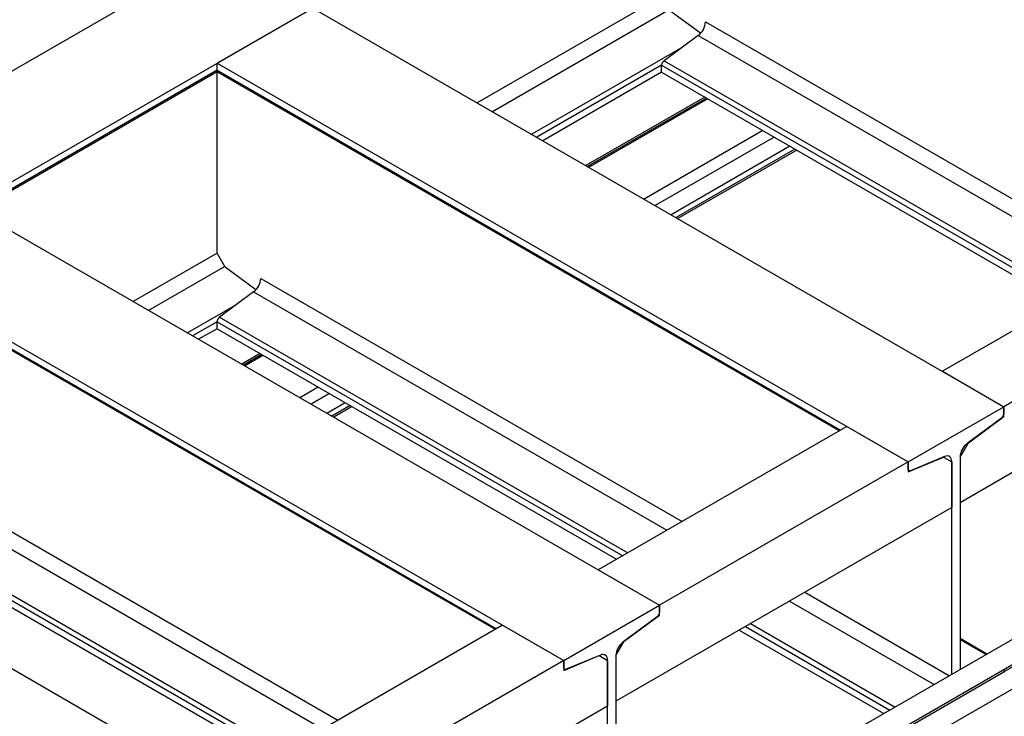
# Model space of a CAD drawing. Header units: millimetres. Extents: x 0 to 25230, y 0 to 17820.
# Tile 35 of 214: x 7144 to 8052, y 10196 to 10839. Entities that reach past the tile are written whole.
import ezdxf

# ---------------------------------------------------------------- set-up
doc = ezdxf.new("R2010")
doc.units = ezdxf.units.MM
doc.linetypes.add('SLD-Sólida', pattern=[0])
doc.layers.add('REFERÊNCIAS', color=9, linetype='SLD-Sólida')

msp = doc.modelspace()

# ---------------------------------------------------------------- linework, layer by layer
at = {"color": 7, "linetype": 'SLD-Sólida', "lineweight": 25, "ltscale": 30}
for p, q in [((8999.88, 10810.29), (7751.95, 10089.87)), ((7761.94, 10072.55), (9009.88, 10792.97)), ((9039.48, 10787.43), (7791.54, 10067.01))]:
    msp.add_line(p, q, dxfattribs=at)
at = {"layer": 'REFERÊNCIAS', "linetype": 'SLD-Sólida', "lineweight": 25, "ltscale": 30}
for p, q in [((11156, 13112.23), (6602.23, 10483.39)), ((11244.39, 13061.2), (6690.62, 10432.37)), ((7736.08, 10860.74), (7566.06, 10762.59)), ((7414.35, 10850.17), (7325.96, 10799.14)), ((7414.35, 10850.17), (8051.7, 10482.23)), ((7743.15, 10848.49), (7580.2, 10754.42)), ((7772, 10826.84), (7743.64, 10847.64)), ((7776.46, 10837.43), (8165.15, 10613.04)), ((7769.88, 10824.9), (7738.25, 10801.52)), ((7769.88, 10824.9), (8151.01, 10604.88)), ((7753.71, 10812.95), (7616.26, 10733.6)), ((7325.96, 10799.14), (7963.31, 10431.21)), ((7325.96, 10792.69), (7325.96, 10799.14)), ((7738.25, 10801.52), (8114.95, 10584.06)), ((7325.96, 10792.69), (7102.45, 10663.66)), ((7103.49, 10663.05), (7326.18, 10791.61)), ((7325.96, 10792.69), (7901.15, 10460.64)), ((7325.96, 10623.98), (7325.96, 10791.48)), ((7326.7, 10791.06), (7900.11, 10460.03)), ((7736.08, 10797.39), (7620.92, 10730.91)), ((7736.08, 10790.94), (7626.51, 10727.68)), ((7736.08, 10790.94), (7736.08, 10797.39)), ((7736.08, 10797.39), (8110.29, 10581.37)), ((7736.08, 10790.94), (8104.7, 10578.14)), ((7775.77, 10768.03), (7666.2, 10704.78)), ((7777.39, 10767.09), (7667.82, 10703.84)), ((7668.86, 10703.24), (7778.43, 10766.49)), ((7829.4, 10737.07), (7719.83, 10673.81)), ((7839.71, 10731.11), (7730.14, 10667.86)), ((7854.42, 10722.62), (7744.86, 10659.37)), ((7859.01, 10719.97), (7749.44, 10656.72)), ((7860.63, 10719.03), (7751.06, 10655.78)), ((8316.86, 10700.62), (7995.13, 10514.89)), ((7096.86, 10666.88), (7734.21, 10298.95)), ((8373.43, 10667.96), (8051.7, 10482.23)), ((8413.81, 10625.95), (8011.32, 10393.6)), ((7325.96, 10623.98), (7248.56, 10579.3)), ((7333.52, 10610.88), (7325.96, 10623.98)), ((7008.47, 10615.86), (7645.82, 10247.92)), ((7008.47, 10609.4), (7583.66, 10277.35)), ((7009.21, 10607.77), (7582.62, 10276.75)), ((7333.03, 10611.74), (7262.71, 10571.14)), ((7361.88, 10590.08), (7333.52, 10610.88)), ((7366.33, 10600.67), (7755.03, 10376.28)), ((7359.76, 10588.14), (7328.13, 10564.76)), ((7359.76, 10588.14), (7740.89, 10368.12)), ((7343.59, 10576.19), (7298.77, 10550.32)), ((7328.13, 10564.76), (7704.82, 10347.3)), ((7325.96, 10560.63), (7303.43, 10547.63)), ((7325.96, 10554.18), (7309.02, 10544.4)), ((7325.96, 10554.18), (7325.96, 10560.63)), ((7325.96, 10560.63), (7700.16, 10344.61)), ((7325.96, 10554.18), (7694.57, 10341.38)), ((7365.64, 10531.27), (7348.71, 10521.49)), ((7367.27, 10530.33), (7350.33, 10520.56)), ((7351.37, 10519.95), (7368.31, 10529.73)), ((7995.13, 10514.89), (8051.7, 10482.23)), ((7419.28, 10500.31), (7402.34, 10490.53)), ((7429.58, 10494.36), (7412.65, 10484.58)), ((7444.3, 10485.86), (7427.37, 10476.08)), ((7448.89, 10483.21), (7431.95, 10473.44)), ((7450.51, 10482.28), (7433.57, 10472.5)), ((7963.31, 10431.21), (8051.7, 10482.23)), ((8051.7, 10473.16), (8051.7, 10482.23)), ((8051.7, 10482.23), (8051.7, 10475.78)), ((8049.53, 10471.65), (8017.9, 10448.27)), ((8018.96, 10448.96), (8051.7, 10473.16)), ((8051.08, 10473.52), (8051.7, 10473.16)), ((7327.97, 10129.75), (6747.19, 10465.03)), ((7906.74, 10463.86), (7677.64, 10331.6)), ((7906.74, 10463.86), (7963.31, 10431.21)), ((8011.32, 10435.73), (8018.96, 10448.96)), ((8018.89, 10449), (8018.96, 10448.96)), ((7963.31, 10422.13), (7996.05, 10435.73)), ((7997.11, 10436.26), (7965.48, 10423.12)), ((7995.96, 10435.79), (7996.05, 10435.73)), ((7995.96, 10435.79), (8003.69, 10431.33)), ((7996.05, 10435.73), (8003.69, 10431.32)), ((8011.32, 10435.74), (8011.32, 10239.61)), ((8011.32, 10435.73), (8011.32, 10393.6)), ((7963.31, 10431.21), (7734.21, 10298.95)), ((7963.31, 10431.21), (7963.31, 10422.13)), ((7963.31, 10424.75), (7963.31, 10431.21)), ((8003.69, 10235.2), (8003.69, 10431.33)), ((8003.69, 10431.32), (8003.69, 10389.19)), ((7048.84, 10417.39), (7437.54, 10193)), ((7963.31, 10423.55), (7964.05, 10423.12)), ((8373.25, 10423.1), (8051.7, 10237.47)), ((7042.27, 10404.86), (7423.4, 10184.84)), ((7010.64, 10381.48), (7387.33, 10164.01)), ((8003.69, 10389.19), (7693.83, 10210.32)), ((7008.47, 10377.35), (7382.67, 10161.32)), ((7008.47, 10370.89), (7377.08, 10158.1)), ((7677.64, 10331.6), (7734.21, 10298.95)), ((7868.18, 10310.96), (8001.55, 10233.97)), ((7645.82, 10247.92), (7734.21, 10298.95)), ((7734.21, 10289.88), (7734.21, 10298.95)), ((7734.21, 10298.95), (7734.21, 10292.49)), ((7854.04, 10302.8), (7987.41, 10225.81)), ((7701.47, 10265.68), (7734.21, 10289.88)), ((7733.59, 10290.23), (7734.21, 10289.88)), ((7732.04, 10288.36), (7700.41, 10264.98)), ((7817.97, 10281.98), (7951.35, 10204.98)), ((7589.25, 10280.58), (7328.4, 10129.99)), ((7589.25, 10280.58), (7645.82, 10247.92)), ((7807.72, 10276.06), (7941.1, 10199.07)), ((7813.31, 10279.29), (7946.69, 10202.29)), ((7693.83, 10252.45), (7701.47, 10265.68)), ((7701.4, 10265.72), (7701.47, 10265.68)), ((8036.12, 10253.92), (8011.32, 10268.23)), ((8011.32, 10267.41), (8035.4, 10253.51)), ((7645.82, 10247.92), (7328.4, 10064.68)), ((7645.82, 10238.85), (7678.56, 10252.45)), ((7645.82, 10247.92), (7645.82, 10238.85)), ((7645.82, 10241.47), (7645.82, 10247.92)), ((7679.62, 10252.98), (7647.99, 10239.84)), ((7678.47, 10252.5), (7678.56, 10252.45)), ((7678.47, 10252.5), (7686.19, 10248.04)), ((7678.56, 10252.45), (7686.19, 10248.04)), ((7686.19, 10248.04), (7686.19, 10205.91)), ((7686.19, 10051.92), (7686.19, 10248.04)), ((7693.83, 10252.45), (7693.83, 10210.32)), ((7693.83, 10252.45), (7693.83, 10056.32)), ((7645.82, 10240.26), (7646.56, 10239.84)), ((8051.7, 10237.27), (7963.31, 10186.24)), ((8051.7, 10239.82), (8051.7, 10237.27)), ((7686.19, 10205.91), (7328.4, 9999.36))]:
    msp.add_line(p, q, dxfattribs=at)
at = {"layer": 'REFERÊNCIAS', "linetype": 'SLD-Sólida', "lineweight": 25, "ltscale": 30, "flags": 128}
for points in [[(8003.69, 10431.33), (8003.56, 10432.83), (8003.2, 10434.14), (8002.61, 10435.22), (8001.81, 10436.03), (8000.83, 10436.56), (7999.69, 10436.77), (7998.44, 10436.67), (7997.11, 10436.26)], [(7965.48, 10423.12), (7965.04, 10422.99), (7964.63, 10422.96), (7964.25, 10423.03), (7963.93, 10423.2), (7963.66, 10423.47), (7963.47, 10423.83), (7963.35, 10424.26), (7963.31, 10424.75)], [(7686.19, 10248.04), (7686.07, 10249.54), (7685.71, 10250.85), (7685.12, 10251.93), (7684.32, 10252.75), (7683.34, 10253.27), (7682.2, 10253.49), (7680.95, 10253.39), (7679.62, 10252.98)], [(7647.99, 10239.84), (7647.55, 10239.71), (7647.14, 10239.67), (7646.76, 10239.74), (7646.44, 10239.92), (7646.17, 10240.19), (7645.98, 10240.54), (7645.86, 10240.97), (7645.82, 10241.47)]]:
    msp.add_lwpolyline(points, dxfattribs=at)
at = {"layer": 'REFERÊNCIAS', "linetype": 'SLD-Sólida', "lineweight": 25, "ltscale": 900}
for centre, radius, start, end in [((7759.62, 10838.28), 16.86, 307.4869, 357.12555), ((7741.63, 10797.11), 5.56, 127.4869, 177.12555), ((7327.68, 10792.48), 1.74, 173.31666, 235.37116), ((7349.5, 10601.52), 16.86, 307.4869, 357.12555), ((7331.51, 10560.35), 5.56, 127.4869, 177.12555), ((8046.15, 10476.06), 5.56, 307.4869, 357.12555), ((8028.16, 10434.89), 16.86, 127.4869, 177.12555), ((7728.66, 10292.77), 5.56, 307.4869, 357.12555), ((7710.67, 10251.61), 16.86, 127.4869, 177.12555)]:
    msp.add_arc(centre, radius, start, end, dxfattribs=at)

doc.saveas('drawing.dxf')
